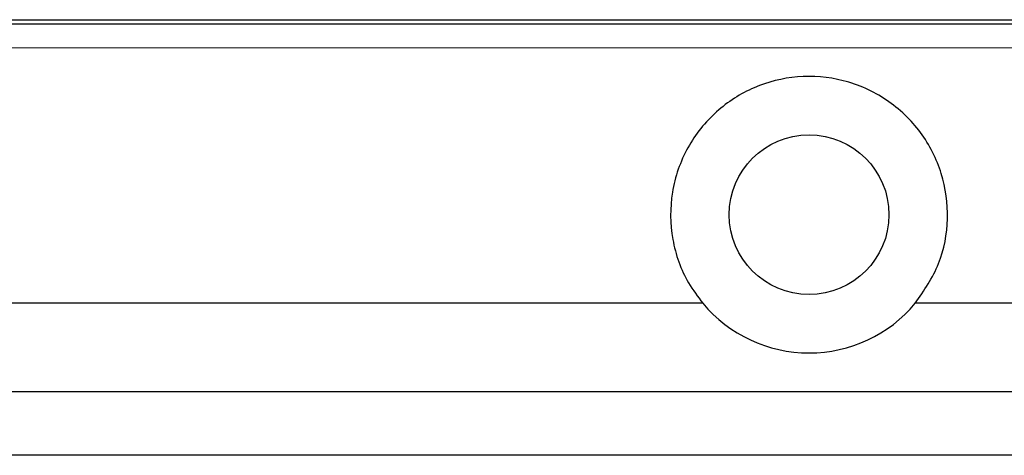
# Model space of a CAD drawing. Header units: millimetres. Extents: x 7146 to 9108, y -1574 to -663.
# Tile 114 of 256: x 7343 to 7370, y -1155 to -1143. Entities that reach past the tile are written whole.
import ezdxf

# ---------------------------------------------------------------- set-up
doc = ezdxf.new("R2010")
doc.units = ezdxf.units.MM
doc.header["$LTSCALE"] = 3

msp = doc.modelspace()

# ---------------------------------------------------------------- linework, layer by layer
at = {"linetype": 'Continuous', "lineweight": 30}
for p, q in [((7221.937, -1143.12), (7507.937, -1143.12)), ((7361.944, -1151.12), (7229.937, -1151.12)), ((7499.937, -1151.12), (7367.93, -1151.12)), ((7496.223, -1153.62), (7233.651, -1153.62)), ((7494.435, -1155.407), (7235.439, -1155.407))]:
    msp.add_line(p, q, dxfattribs=at)
at = {"linetype": 'Continuous', "lineweight": 30, "flags": 128}
msp.add_lwpolyline([(7507.135, -1143.922), (7507.135, -1143.922), (7505.135, -1143.922), (7497.135, -1143.922), (7465.135, -1143.92), (7337.135, -1143.918), (7279.95, -1143.92), (7233.589, -1143.922), (7222.739, -1143.922), (7222.739, -1143.922)], dxfattribs=at)
at = {"linetype": 'Continuous', "lineweight": 30}
msp.add_circle((7364.937, -1148.62), 2.25, dxfattribs=at)
msp.add_arc((7364.937, -1148.62), 3.9, 219.8683, 320.1317, dxfattribs=at)
for points, knots in [([(7222.412, -1143.243), (7223.223, -1143.245), (7225.005, -1143.248), (7228.731, -1143.243), (7243.592, -1143.249), (7305.265, -1143.237), (7382.537, -1143.242), (7454.945, -1143.248), (7481.945, -1143.241), (7493.765, -1143.249), (7500.86, -1143.26), (7505.58, -1143.248), (7507.937, -1143.243)], [0, 0, 0, 0, 0.0085244, 0.0187377, 0.0391506, 0.1646613, 0.6667043, 0.8509736, 0.9254661, 0.9503345, 0.9752021, 1, 1, 1, 1]), ([(7367.93, -1151.12), (7368.176, -1150.759), (7368.668, -1150.039), (7368.904, -1148.73), (7368.728, -1147.432), (7368.129, -1146.251), (7367.162, -1145.324), (7365.934, -1144.771), (7364.614, -1144.662), (7363.358, -1144.979), (7362.273, -1145.675), (7361.455, -1146.703), (7361.012, -1147.971), (7361.026, -1149.317), (7361.402, -1150.396), (7361.804, -1150.932), (7361.944, -1151.12)], [0, 0, 0, 0, 0.073123, 0.146253, 0.219342, 0.293647, 0.369574, 0.445312, 0.518448, 0.589378, 0.660986, 0.735271, 0.811388, 0.88683, 0.96053, 1, 1, 1, 1])]:
    msp.add_open_spline(points, degree=3, knots=knots, dxfattribs=at)

doc.saveas('drawing.dxf')
